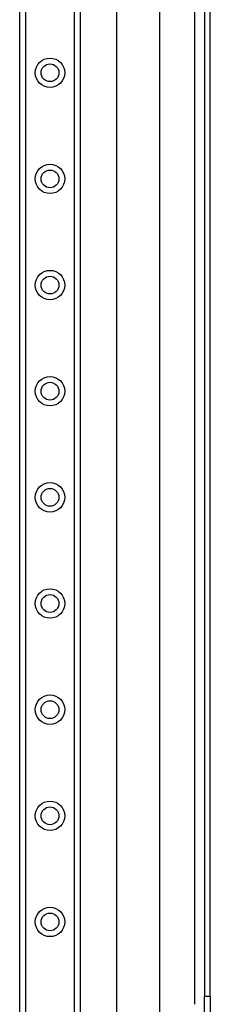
# Model space of a CAD drawing. Header units: inches. Extents: x 4 to 120, y 7 to 65.
# Tile 33 of 83: x 26.05 to 27.81, y 24.54 to 33.67. Entities that reach past the tile are written whole.
import ezdxf

# ---------------------------------------------------------------- set-up
doc = ezdxf.new("R2010")
doc.units = ezdxf.units.IN
doc.header["$MEASUREMENT"] = 0
doc.layers.add('Visible Edges(ANSI)', color=7, linetype='Continuous', lineweight=25)
doc.layers.add('Visible Tangent Edges(ANSI)', color=7, linetype='Continuous', lineweight=25)

msp = doc.modelspace()

# ---------------------------------------------------------------- linework, layer by layer
at = {"layer": 'Visible Edges(ANSI)'}
for p, q in [((26.045, 20.0175), (26.045, 47.3263)), ((26.607, 47.3263), (26.607, 20.0175)), ((26.9459, 23.4554), (26.9459, 43.8885)), ((27.3396, 43.0734), (27.3396, 24.2704)), ((27.759, 42.7304), (27.759, 24.6134)), ((27.812, 24.6134), (27.812, 42.7304)), ((27.759, 24.3014), (27.759, 24.6134)), ((27.812, 24.6134), (27.812, 24.3014))]:
    msp.add_line(p, q, dxfattribs=at)
for centre in [(26.326, 33.1798), (26.326, 32.1955), (26.326, 31.2113), (26.326, 30.227), (26.326, 29.2428), (26.326, 28.2585), (26.326, 27.2743), (26.326, 26.29), (26.326, 25.3058)]:
    msp.add_circle(centre, 0.0825, dxfattribs=at)
at = {"layer": 'Visible Tangent Edges(ANSI)'}
for p, q in [((26.0989, 47.3263), (26.0989, 20.0175)), ((26.5532, 20.0175), (26.5532, 47.3263)), ((27.666, 42.8018), (27.666, 24.5421)), ((27.812, 24.6134), (27.759, 24.6134))]:
    msp.add_line(p, q, dxfattribs=at)
for centre in [(26.326, 33.1798), (26.326, 32.1955), (26.326, 31.2113), (26.326, 30.227), (26.326, 29.2428), (26.326, 28.2585), (26.326, 27.2743), (26.326, 26.29), (26.326, 25.3058)]:
    msp.add_circle(centre, 0.1363, dxfattribs=at)

doc.saveas('drawing.dxf')
